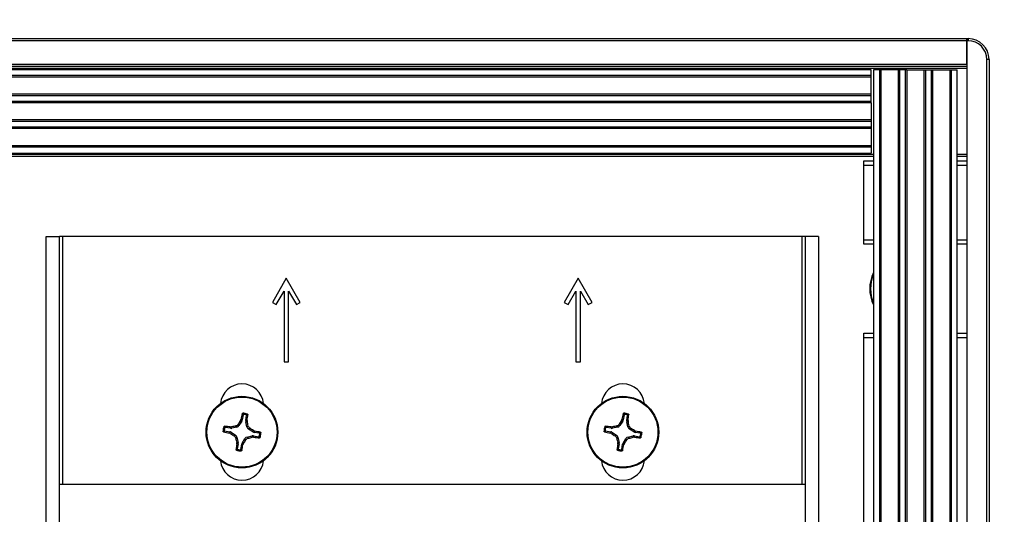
# Model space of a CAD drawing. Header units: inches. Extents: x 0.3 to 33.8, y 0.2 to 21.7.
# Tile 77 of 90: x 29.45 to 29.892, y 9.995 to 10.218. Entities that reach past the tile are written whole.
import ezdxf

# ---------------------------------------------------------------- set-up
doc = ezdxf.new("R2010")
doc.units = ezdxf.units.IN
doc.header["$MEASUREMENT"] = 0
doc.layers.add('BORDERS', color=7, linetype='Continuous')
doc.styles.add('SLDTEXTSTYLE0', font='TXT', dxfattribs={"width": 0.75})
doc.dimstyles.new('SLDDIMSTYLE3', dxfattribs={"dimtxt": 0.1377952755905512, "dimasz": 0.14, "dimexe": 0, "dimexo": 0.0625, "dimgap": 0.0344488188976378, "dimtad": 1, "dimdec": 3, "dimlfac": 10, "dimrnd": 1e-09, "dimzin": 12, "dimdsep": 46, "dimtxsty": 'SLDTEXTSTYLE0', "dimblk1": 'CLOSED', "dimblk2": 'CLOSED', "dimsah": 1, "dimcen": 0.09, "dimadec": 0, "dimazin": 3, "dimtfac": 1, "dimtdec": 3, "dimtmove": 0, "dimatfit": 0, "dimldrblk": 'CLOSED', "dimfxl": 0, "dimfrac": 2, "dimtolj": 1, "dimtzin": 12, "dimarcsym": 0})

# ---------------------------------------------------------------- blocks, each defined once
blk = doc.blocks.new('_Closed')
at = {"color": 0, "linetype": 'ByBlock', "lineweight": -2}
for p, q in [((-1, 0.166667), (0, 0)), ((-1, 0.166667), (-1, -0.166667)), ((0, 0), (-1, -0.166667)), ((0, 0), (-1, 0))]:
    blk.add_line(p, q, dxfattribs=at)
blk = doc.blocks.new('_D_7')
at = {"layer": 'BORDERS'}
for p, q in [((29.3266660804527, 11.00014288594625), (29.28468158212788, 11.00014288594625)), ((29.28468158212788, 11.00014288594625), (29.28468158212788, 10.78139288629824)), ((29.78483539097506, 11.00014288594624), (29.82681988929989, 11.00014288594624)), ((29.82681988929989, 11.00014288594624), (29.82681988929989, 10.78139288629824)), ((29.28468158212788, 10.78139288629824), (29.3266660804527, 10.78139288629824)), ((29.82681988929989, 10.78139288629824), (29.78483539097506, 10.78139288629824)), ((29.07256797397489, 9.93610306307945), (29.07256797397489, 10.61459636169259)), ((29.88506797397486, 10.23922806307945), (29.88506797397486, 10.61459636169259)), ((29.07256797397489, 10.57522628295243), (28.82256797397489, 10.57522628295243)), ((29.88506797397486, 10.57522628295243), (29.07256797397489, 10.57522628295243)), ((29.88506797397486, 10.57522628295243), (30.13506797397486, 10.57522628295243))]:
    blk.add_line(p, q, dxfattribs=at)
at = {"layer": 'BORDERS', "xscale": 0.14, "yscale": 0.14}
blk.add_blockref('_Closed', (29.07256797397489, 10.57522628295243, -0.1940375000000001), dxfattribs=at)
at = {"layer": 'BORDERS', "xscale": 0.14, "yscale": 0.14, "rotation": 180.0000000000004}
blk.add_blockref('_Closed', (29.88506797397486, 10.57522628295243, -0.1940375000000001), dxfattribs=at)
at = {"layer": 'BORDERS', "char_height": 0.1377952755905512, "attachment_point": 1, "style": 'SLDTEXTSTYLE0'}
for s, insert in [('206.4', (29.3266660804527, 10.95902032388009)), ('8.125', (29.32666606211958, 10.7528537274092))]:
    blk.add_mtext(s, dxfattribs=dict(at, insert=insert))

msp = doc.modelspace()

# ---------------------------------------------------------------- linework, layer by layer
at = {"color": 7, "linetype": 'Continuous', "lineweight": 25}
for p, q in [((25.42955616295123, 10.20923298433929), (29.8750679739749, 10.20923298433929)), ((29.8750679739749, 10.2082329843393), (25.42955616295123, 10.2082329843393)), ((29.8750679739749, 10.20923298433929), (29.8750679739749, 10.2082329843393)), ((29.87506797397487, 10.20923298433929), (29.87569297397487, 10.20923298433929)), ((29.87506797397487, 10.20823298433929), (29.87506797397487, 10.20923298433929)), ((29.8750679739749, 10.19773298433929), (29.8750679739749, 10.2082329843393)), ((29.87569297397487, 10.20823298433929), (29.87506797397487, 10.20823298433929)), ((29.87506797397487, 10.20823298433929), (29.87506797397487, 9.685232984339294)), ((29.87569297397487, 10.20923298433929), (29.87569297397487, 10.20823298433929)), ((29.88406797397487, 9.693607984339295), (29.88406797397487, 10.19985798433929)), ((29.88506797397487, 10.19985798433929), (29.88406797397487, 10.19985798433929)), ((29.88506797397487, 10.19985798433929), (29.88506797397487, 9.693607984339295)), ((25.42955616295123, 10.19773298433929), (29.8750679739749, 10.19773298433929)), ((29.8750679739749, 10.19673298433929), (25.42955616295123, 10.19673298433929)), ((29.8750679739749, 10.19573298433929), (25.42955616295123, 10.19573298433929)), ((29.83206797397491, 10.1952329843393), (25.42955616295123, 10.1952329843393)), ((29.83206797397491, 10.19261439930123), (29.83206797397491, 10.1952329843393)), ((29.83319297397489, 10.19523298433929), (29.83319297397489, 9.698232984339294)), ((29.83581155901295, 10.19523298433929), (29.83319297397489, 10.19523298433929)), ((29.83581155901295, 10.19523298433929), (29.83581155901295, 9.698232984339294)), ((29.83649023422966, 10.19523298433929), (29.83581155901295, 10.19523298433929)), ((29.83649023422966, 10.19523298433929), (29.83649023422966, 9.698232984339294)), ((29.84419571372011, 10.19523298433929), (29.83649023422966, 10.19523298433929)), ((29.84419571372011, 10.19523298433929), (29.84419571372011, 9.698232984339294)), ((29.84487438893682, 10.19523298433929), (29.84419571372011, 10.19523298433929)), ((29.84487438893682, 10.19523298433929), (29.84487438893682, 9.698232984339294)), ((29.84741155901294, 10.19523298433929), (29.84487438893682, 10.19523298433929)), ((29.84741155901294, 10.19523298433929), (29.84741155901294, 9.698232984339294)), ((29.84809023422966, 10.19523298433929), (29.84741155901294, 10.19523298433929)), ((29.84809023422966, 10.19523298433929), (29.84809023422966, 9.698232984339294)), ((29.84809023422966, 10.19523298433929), (29.85579571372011, 10.19523298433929)), ((29.85579571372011, 10.19523298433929), (29.85579571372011, 9.698232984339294)), ((29.85579571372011, 10.19523298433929), (29.85647438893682, 10.19523298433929)), ((29.85647438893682, 10.19523298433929), (29.85647438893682, 9.698232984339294)), ((29.85647438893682, 10.19523298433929), (29.85901155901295, 10.19523298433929)), ((29.85901155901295, 10.19523298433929), (29.85901155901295, 9.698232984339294)), ((29.85901155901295, 10.19523298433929), (29.85969023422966, 10.19523298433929)), ((29.85969023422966, 10.19523298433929), (29.85969023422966, 9.698232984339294)), ((29.85969023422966, 10.19523298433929), (29.86739571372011, 10.19523298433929)), ((29.86739571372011, 10.19523298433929), (29.86739571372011, 9.698232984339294)), ((29.86739571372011, 10.19523298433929), (29.86807438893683, 10.19523298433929)), ((29.86807438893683, 10.19523298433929), (29.86807438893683, 9.698232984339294)), ((29.86807438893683, 10.19523298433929), (29.87069297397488, 10.19523298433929)), ((29.87069297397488, 9.698232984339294), (29.87069297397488, 10.19523298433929)), ((29.83206797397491, 10.19261439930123), (25.42955616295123, 10.19261439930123)), ((29.83206797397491, 10.19193572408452), (25.42955616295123, 10.19193572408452)), ((29.83206797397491, 10.19193572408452), (29.83206797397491, 10.19261439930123)), ((29.83206797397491, 10.18423024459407), (29.83206797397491, 10.19193572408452)), ((29.83206797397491, 10.18423024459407), (25.42955616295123, 10.18423024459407)), ((29.83206797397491, 10.18355156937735), (25.42955616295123, 10.18355156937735)), ((29.83206797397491, 10.18101439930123), (25.42955616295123, 10.18101439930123)), ((29.83206797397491, 10.18355156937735), (29.83206797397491, 10.18423024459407)), ((29.83206797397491, 10.18101439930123), (29.83206797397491, 10.18355156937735)), ((29.83206797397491, 10.18033572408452), (29.83206797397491, 10.18101439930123)), ((29.83206797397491, 10.18033572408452), (25.42955616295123, 10.18033572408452)), ((29.83206797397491, 10.18033572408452), (29.83206797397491, 10.17263024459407)), ((29.83206797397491, 10.17263024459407), (25.42955616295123, 10.17263024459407)), ((29.83206797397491, 10.17195156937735), (25.42955616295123, 10.17195156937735)), ((29.83206797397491, 10.17263024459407), (29.83206797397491, 10.17195156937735)), ((29.83206797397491, 10.17195156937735), (29.83206797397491, 10.16941439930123)), ((29.83206797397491, 10.16941439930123), (25.42955616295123, 10.16941439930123)), ((29.83206797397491, 10.16873572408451), (25.42955616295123, 10.16873572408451)), ((29.83206797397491, 10.16941439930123), (29.83206797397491, 10.16873572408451)), ((29.83206797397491, 10.16873572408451), (29.83206797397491, 10.16103024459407)), ((29.83206797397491, 10.16103024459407), (25.42955616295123, 10.16103024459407)), ((29.83206797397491, 10.16035156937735), (25.42955616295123, 10.16035156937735)), ((29.83206797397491, 10.16103024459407), (29.83206797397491, 10.16035156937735)), ((29.83206797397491, 10.16035156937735), (29.83206797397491, 10.1577329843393)), ((25.42955616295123, 10.1577329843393), (29.83206797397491, 10.1577329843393)), ((25.42955616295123, 10.1572329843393), (29.83319297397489, 10.1572329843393)), ((29.83319297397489, 10.15623298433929), (25.42955616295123, 10.15623298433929)), ((29.82881797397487, 10.15423298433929), (29.83319297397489, 10.15423298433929)), ((29.82881797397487, 10.15223298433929), (29.82881797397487, 10.15423298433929)), ((29.87069297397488, 10.1572329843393), (29.8750679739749, 10.1572329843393)), ((29.8750679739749, 10.15623298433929), (29.87069297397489, 10.15623298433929)), ((29.87069297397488, 10.15423298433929), (29.87506797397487, 10.15423298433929)), ((29.82881797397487, 10.11873298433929), (29.82881797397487, 10.15223298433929)), ((29.83319297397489, 10.15223298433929), (29.82881797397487, 10.15223298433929)), ((29.87506797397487, 10.15223298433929), (29.87069297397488, 10.15223298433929)), ((29.46151797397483, 9.773232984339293), (29.46151797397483, 10.1202329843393)), ((29.46151797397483, 10.1202329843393), (29.46751797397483, 10.12023298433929)), ((29.46751797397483, 9.773232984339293), (29.46751797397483, 10.12023298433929)), ((29.46901797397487, 10.1202329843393), (29.46751797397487, 10.12023298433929)), ((29.80101797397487, 10.12023298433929), (29.46901797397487, 10.1202329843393)), ((29.46901797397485, 10.00870798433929), (29.46901797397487, 10.1202329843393)), ((29.80251797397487, 10.1202329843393), (29.80101797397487, 10.12023298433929)), ((29.80101797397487, 10.12023298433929), (29.80101797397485, 10.00870798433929)), ((29.80851797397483, 10.1202329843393), (29.80251797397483, 10.1202329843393)), ((29.80251797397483, 10.1202329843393), (29.80251797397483, 9.773232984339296)), ((29.80851797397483, 10.1202329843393), (29.80851797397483, 9.773232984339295)), ((29.82881797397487, 10.11673298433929), (29.82881797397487, 10.11873298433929)), ((29.82881797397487, 10.11873298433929), (29.83319297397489, 10.11873298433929)), ((29.87069297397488, 10.11873298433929), (29.87506797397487, 10.11873298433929)), ((29.83319297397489, 10.11673298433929), (29.82881797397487, 10.11673298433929)), ((29.87506797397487, 10.11673298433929), (29.87069297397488, 10.11673298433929)), ((29.56941797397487, 10.1014329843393), (29.56316797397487, 10.09060766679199)), ((29.57566797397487, 10.09060766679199), (29.56941797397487, 10.1014329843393)), ((29.70051797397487, 10.1014329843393), (29.69426797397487, 10.09060766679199)), ((29.70676797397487, 10.09060766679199), (29.70051797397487, 10.1014329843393)), ((29.56490002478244, 10.08960766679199), (29.56841797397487, 10.09570093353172)), ((29.56841797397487, 10.09570093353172), (29.56841797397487, 10.06393298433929)), ((29.57041797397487, 10.06393298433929), (29.57041797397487, 10.09570093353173)), ((29.57041797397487, 10.09570093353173), (29.5739359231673, 10.08960766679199)), ((29.69600002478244, 10.08960766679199), (29.69951797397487, 10.09570093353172)), ((29.69951797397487, 10.09570093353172), (29.69951797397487, 10.06393298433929)), ((29.70151797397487, 10.06393298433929), (29.70151797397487, 10.09570093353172)), ((29.70151797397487, 10.09570093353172), (29.7050359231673, 10.08960766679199)), ((29.56316797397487, 10.09060766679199), (29.56490002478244, 10.08960766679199)), ((29.5739359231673, 10.08960766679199), (29.57566797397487, 10.09060766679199)), ((29.69426797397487, 10.09060766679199), (29.69600002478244, 10.08960766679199)), ((29.7050359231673, 10.08960766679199), (29.70676797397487, 10.09060766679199)), ((29.82881797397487, 10.07673298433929), (29.83319297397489, 10.07673298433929)), ((29.82881797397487, 10.07473298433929), (29.82881797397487, 10.07673298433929)), ((29.82881797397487, 9.818732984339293), (29.82881797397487, 10.07473298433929)), ((29.83319297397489, 10.07473298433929), (29.82881797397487, 10.07473298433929)), ((29.87069297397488, 10.07673298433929), (29.87506797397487, 10.07673298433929)), ((29.87506797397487, 10.07473298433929), (29.87069297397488, 10.07473298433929)), ((29.56841797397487, 10.06393298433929), (29.57041797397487, 10.06393298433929)), ((29.69951797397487, 10.06393298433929), (29.70151797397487, 10.06393298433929)), ((29.55003264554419, 10.04006706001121), (29.54964332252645, 10.03777853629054)), ((29.5512168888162, 10.03751084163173), (29.551606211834, 10.03979936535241)), ((29.72113264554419, 10.04006706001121), (29.72074332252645, 10.03777853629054)), ((29.7223168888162, 10.03751084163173), (29.722706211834, 10.03979936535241)), ((29.5442733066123, 10.0345854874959), (29.544879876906, 10.03461858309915)), ((29.54429011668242, 10.03398189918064), (29.5442733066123, 10.0345854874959)), ((29.544879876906, 10.03461858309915), (29.54489713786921, 10.033998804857)), ((29.54719868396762, 10.03452361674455), (29.54679821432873, 10.03508827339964)), ((29.54776983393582, 10.03577737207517), (29.54817030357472, 10.03521271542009)), ((29.54942664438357, 10.03721125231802), (29.54817030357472, 10.03521271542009)), ((29.54884743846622, 10.03743248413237), (29.54907924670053, 10.03799398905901)), ((29.54942664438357, 10.03721125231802), (29.54884743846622, 10.03743248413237)), ((29.54907924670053, 10.03799398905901), (29.54964332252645, 10.03777853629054)), ((29.5512168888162, 10.03751084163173), (29.55182047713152, 10.03752765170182)), ((29.55185357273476, 10.03692108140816), (29.55123379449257, 10.03690382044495)), ((29.55175860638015, 10.03460227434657), (29.55123379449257, 10.03690382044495)), ((29.55175860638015, 10.03460227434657), (29.55232326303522, 10.03500274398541)), ((29.55182047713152, 10.03752765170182), (29.55185357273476, 10.03692108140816)), ((29.7153733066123, 10.0345854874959), (29.715979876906, 10.03461858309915)), ((29.71539011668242, 10.03398189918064), (29.7153733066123, 10.0345854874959)), ((29.715979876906, 10.03461858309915), (29.71599713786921, 10.033998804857)), ((29.71829868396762, 10.03452361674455), (29.71789821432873, 10.03508827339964)), ((29.71886983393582, 10.03577737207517), (29.71927030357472, 10.03521271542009)), ((29.72052664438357, 10.03721125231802), (29.71927030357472, 10.03521271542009)), ((29.71994743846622, 10.03743248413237), (29.72017924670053, 10.03799398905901)), ((29.72052664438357, 10.03721125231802), (29.71994743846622, 10.03743248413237)), ((29.72017924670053, 10.03799398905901), (29.72074332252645, 10.03777853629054)), ((29.7223168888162, 10.03751084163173), (29.72292047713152, 10.03752765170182)), ((29.72295357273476, 10.03692108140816), (29.72233379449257, 10.03690382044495)), ((29.72285860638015, 10.03460227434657), (29.72233379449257, 10.03690382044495)), ((29.72285860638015, 10.03460227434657), (29.72342326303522, 10.03500274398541)), ((29.72292047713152, 10.03752765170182), (29.72295357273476, 10.03692108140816)), ((29.54173389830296, 10.03279765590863), (29.54402242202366, 10.03240833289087)), ((29.54429011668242, 10.03398189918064), (29.54200159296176, 10.03437122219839)), ((29.54380696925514, 10.03184425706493), (29.54402242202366, 10.03240833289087)), ((29.54436847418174, 10.03161244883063), (29.54380696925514, 10.03184425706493)), ((29.54458970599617, 10.03219165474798), (29.54436847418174, 10.03161244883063)), ((29.54458970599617, 10.03219165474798), (29.54658824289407, 10.03093531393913)), ((29.54719868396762, 10.03452361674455), (29.54489713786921, 10.033998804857)), ((29.54602358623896, 10.03053484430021), (29.54658824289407, 10.03093531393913)), ((29.55183726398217, 10.03004235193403), (29.55413881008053, 10.0305671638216)), ((29.55301236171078, 10.0340311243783), (29.55244770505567, 10.03363065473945)), ((29.55444624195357, 10.03237431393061), (29.55244770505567, 10.03363065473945)), ((29.55415607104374, 10.02994738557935), (29.55413881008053, 10.0305671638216)), ((29.55444624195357, 10.03237431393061), (29.554667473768, 10.03295351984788)), ((29.554667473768, 10.03295351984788), (29.55522897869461, 10.03272171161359)), ((29.55474583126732, 10.03058406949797), (29.55476264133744, 10.02998048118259)), ((29.55474583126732, 10.03058406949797), (29.557034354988, 10.03019474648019)), ((29.55522897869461, 10.03272171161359), (29.55501352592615, 10.0321576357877)), ((29.55730204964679, 10.03176831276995), (29.55501352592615, 10.0321576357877)), ((29.71283389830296, 10.03279765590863), (29.71512242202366, 10.03240833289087)), ((29.71539011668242, 10.03398189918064), (29.71310159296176, 10.03437122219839)), ((29.71490696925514, 10.03184425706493), (29.71512242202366, 10.03240833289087)), ((29.71546847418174, 10.03161244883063), (29.71490696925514, 10.03184425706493)), ((29.71568970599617, 10.03219165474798), (29.71546847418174, 10.03161244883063)), ((29.71568970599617, 10.03219165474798), (29.71768824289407, 10.03093531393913)), ((29.71829868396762, 10.03452361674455), (29.71599713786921, 10.033998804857)), ((29.71712358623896, 10.03053484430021), (29.71768824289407, 10.03093531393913)), ((29.72293726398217, 10.03004235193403), (29.72523881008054, 10.0305671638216)), ((29.72411236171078, 10.0340311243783), (29.72354770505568, 10.03363065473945)), ((29.72554624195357, 10.03237431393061), (29.72354770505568, 10.03363065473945)), ((29.72525607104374, 10.02994738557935), (29.72523881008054, 10.0305671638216)), ((29.72554624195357, 10.03237431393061), (29.725767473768, 10.03295351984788)), ((29.725767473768, 10.03295351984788), (29.72632897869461, 10.03272171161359)), ((29.72584583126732, 10.03058406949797), (29.72586264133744, 10.02998048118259)), ((29.72584583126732, 10.03058406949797), (29.728134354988, 10.03019474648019)), ((29.72632897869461, 10.03272171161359), (29.72611352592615, 10.0321576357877)), ((29.72840204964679, 10.03176831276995), (29.72611352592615, 10.0321576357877)), ((29.54727734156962, 10.02996369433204), (29.54671268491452, 10.02956322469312)), ((29.54718237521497, 10.02764488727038), (29.54780215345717, 10.02766214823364)), ((29.54721547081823, 10.02703831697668), (29.54718237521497, 10.02764488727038)), ((29.54781905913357, 10.02705512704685), (29.54721547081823, 10.02703831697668)), ((29.54727734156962, 10.02996369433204), (29.54780215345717, 10.02766214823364)), ((29.54781905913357, 10.02705512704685), (29.54742973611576, 10.02476660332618)), ((29.54900330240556, 10.02449890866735), (29.54939262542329, 10.02678743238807)), ((29.54995670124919, 10.0265719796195), (29.54939262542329, 10.02678743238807)), ((29.54960930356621, 10.02735471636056), (29.55086564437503, 10.0293532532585)), ((29.54960930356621, 10.02735471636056), (29.55018850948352, 10.02713348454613)), ((29.55018850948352, 10.02713348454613), (29.54995670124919, 10.0265719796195)), ((29.55126611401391, 10.02878859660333), (29.55086564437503, 10.0293532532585)), ((29.55183726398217, 10.03004235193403), (29.55223773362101, 10.02947769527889)), ((29.55476264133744, 10.02998048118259), (29.55415607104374, 10.02994738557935)), ((29.71837734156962, 10.02996369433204), (29.71781268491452, 10.02956322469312)), ((29.71828237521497, 10.02764488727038), (29.71890215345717, 10.02766214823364)), ((29.71831547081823, 10.02703831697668), (29.71828237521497, 10.02764488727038)), ((29.71891905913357, 10.02705512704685), (29.71831547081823, 10.02703831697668)), ((29.71837734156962, 10.02996369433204), (29.71890215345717, 10.02766214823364)), ((29.71891905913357, 10.02705512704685), (29.71852973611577, 10.02476660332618)), ((29.72010330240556, 10.02449890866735), (29.72049262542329, 10.02678743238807)), ((29.7210567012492, 10.0265719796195), (29.72049262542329, 10.02678743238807)), ((29.72070930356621, 10.02735471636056), (29.72196564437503, 10.0293532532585)), ((29.72070930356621, 10.02735471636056), (29.72128850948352, 10.02713348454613)), ((29.72128850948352, 10.02713348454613), (29.7210567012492, 10.0265719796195)), ((29.72236611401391, 10.02878859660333), (29.72196564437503, 10.0293532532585)), ((29.72293726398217, 10.03004235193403), (29.723337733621, 10.02947769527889)), ((29.72586264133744, 10.02998048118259), (29.72525607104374, 10.02994738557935)), ((29.80251797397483, 10.00870798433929), (29.46751797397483, 10.00870798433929))]:
    msp.add_line(p, q, dxfattribs=at)
for centre, radius in [((29.54951797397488, 10.0322829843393), 0.0160999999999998), ((29.54951797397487, 10.0322829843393), 0.0157528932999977), ((29.72061797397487, 10.0322829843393), 0.0160999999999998), ((29.72061797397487, 10.0322829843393), 0.0157528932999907)]:
    msp.add_circle(centre, radius, dxfattribs=at)
for centre, radius, start, end in [((29.87569297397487, 10.19985798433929), 0.009375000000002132, 0, 90), ((29.87569297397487, 10.19985798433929), 0.00837500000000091, 0, 90), ((29.84756797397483, 10.0967329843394), 0.01610000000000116, 153.2344994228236, 206.7655005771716), ((29.84756797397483, 10.09673298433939), 0.01575289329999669, 155.8574633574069, 204.142536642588), ((29.54951797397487, 10.04423298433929), 0.009700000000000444, 5.524228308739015, 174.4757716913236), ((29.72061797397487, 10.04423298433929), 0.009700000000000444, 5.524228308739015, 174.4757716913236), ((29.70510399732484, 10.00662432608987), 0.1591470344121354, 167.678082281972, 168.6319195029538), ((29.54951797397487, 10.03228298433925), 0.008495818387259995, 73.06981271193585, 87.62076320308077), ((29.54951797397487, 10.0322829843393), 0.008014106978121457, 76.18372835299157, 84.50684756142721), ((29.39419965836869, 10.05951528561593), 0.1591470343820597, 352.05865641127, 353.0124936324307), ((29.87620399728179, 10.00662432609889), 0.1591470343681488, 167.6780822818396, 168.631919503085), ((29.72061797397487, 10.03228298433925), 0.008495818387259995, 73.06981271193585, 87.62076320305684), ((29.72061797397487, 10.0322829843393), 0.008014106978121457, 76.18372835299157, 84.50684756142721), ((29.56529965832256, 10.05951528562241), 0.1591470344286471, 352.0586564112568, 353.0124936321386), ((29.54951797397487, 10.03228298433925), 0.00849581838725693, 163.0698127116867, 177.6207632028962), ((29.52228567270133, 9.87696466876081), 0.159147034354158, 82.05865641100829, 83.01249363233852), ((29.58988036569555, 9.854977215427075), 0.1851919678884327, 103.452260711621, 104.0633009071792), ((29.70350306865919, 9.93556148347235), 0.1851919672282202, 146.6272750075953, 147.2383152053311), ((29.37221220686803, 9.99192059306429), 0.1851919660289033, 13.45226070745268, 14.06330090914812), ((29.72061797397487, 10.03228298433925), 0.008495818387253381, 163.0698127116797, 177.6207632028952), ((29.69338567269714, 9.876964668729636), 0.1591470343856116, 82.05865641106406, 83.01249363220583), ((29.76098036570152, 9.854977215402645), 0.1851919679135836, 103.4522607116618, 104.063300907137), ((29.8746030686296, 9.935561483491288), 0.1851919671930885, 146.6272750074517, 147.238315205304), ((29.54331220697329, 9.991920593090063), 0.1851919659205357, 13.45226070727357, 14.06330090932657), ((29.57517663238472, 10.18786900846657), 0.1591470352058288, 257.6780822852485, 258.6319195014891), ((29.54951797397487, 10.0322829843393), 0.008014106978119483, 166.1837283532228, 174.5068475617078), ((29.64623947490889, 10.18626807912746), 0.185191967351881, 236.6272750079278, 237.2383152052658), ((29.45279647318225, 9.878297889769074), 0.1851919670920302, 56.62727500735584, 57.23831520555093), ((29.52385931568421, 9.876696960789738), 0.159147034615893, 77.67808228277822, 78.63191950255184), ((29.54951797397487, 10.0322829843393), 0.008014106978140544, 346.1837283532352, 354.5068475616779), ((29.54951797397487, 10.03228298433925), 0.008495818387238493, 343.0698127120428, 357.6207632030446), ((29.74627663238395, 10.18786900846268), 0.1591470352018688, 257.6780822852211, 258.6319195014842), ((29.72061797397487, 10.0322829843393), 0.008014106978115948, 166.1837283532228, 174.5068475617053), ((29.81733947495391, 10.18626807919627), 0.1851919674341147, 236.6272750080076, 237.2383152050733), ((29.62389647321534, 9.878297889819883), 0.1851919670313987, 56.62727500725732, 57.23831520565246), ((29.69495931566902, 9.876696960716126), 0.1591470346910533, 77.67808228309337, 78.63191950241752), ((29.72061797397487, 10.0322829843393), 0.008014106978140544, 346.1837283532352, 354.5068475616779), ((29.72061797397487, 10.03228298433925), 0.008495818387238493, 343.0698127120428, 357.6207632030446), ((29.7268237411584, 10.0726453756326), 0.1851919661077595, 193.4522607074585, 194.06330090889), ((29.70483628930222, 10.00505068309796), 0.1591470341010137, 172.0586564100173, 173.0124936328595), ((29.39393195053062, 10.05794164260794), 0.1591470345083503, 347.6780822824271, 348.6319195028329), ((29.39553287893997, 10.1290044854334), 0.1851919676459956, 326.6272750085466, 327.2383152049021), ((29.50915558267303, 10.20958875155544), 0.1851919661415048, 283.4522607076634, 284.0633009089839), ((29.5767502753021, 10.18760130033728), 0.1591470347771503, 262.0586564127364, 263.01249363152), ((29.8979237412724, 10.07264537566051), 0.1851919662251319, 193.4522607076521, 194.0633009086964), ((29.87593628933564, 10.00505068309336), 0.1591470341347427, 172.0586564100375, 173.0124936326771), ((29.56503195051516, 10.0579416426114), 0.1591470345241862, 347.6780822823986, 348.6319195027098), ((29.56663287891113, 10.12900448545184), 0.1851919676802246, 326.6272750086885, 327.2383152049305), ((29.68025558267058, 10.20958875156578), 0.1851919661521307, 283.4522607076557, 284.0633009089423), ((29.74785027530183, 10.18760130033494), 0.1591470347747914, 262.0586564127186, 263.0124936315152), ((29.54951797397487, 10.03228298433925), 0.008495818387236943, 253.0698127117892, 267.6207632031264), ((29.54951797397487, 10.0322829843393), 0.008014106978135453, 256.1837283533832, 264.5068475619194), ((29.72061797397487, 10.03228298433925), 0.008495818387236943, 253.0698127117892, 267.6207632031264), ((29.72061797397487, 10.0322829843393), 0.008014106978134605, 256.1837283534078, 264.5068475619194), ((29.54951797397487, 10.02033298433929), 0.009700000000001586, 185.524228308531, 354.47577169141), ((29.72061797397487, 10.02033298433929), 0.00969999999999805, 185.524228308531, 354.475771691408)]:
    msp.add_arc(centre, radius, start, end, dxfattribs=at)
for centre, major_axis, ratio, start_param, end_param in [((29.5468419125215, 10.03605619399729), (-0.0009111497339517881, 0.001284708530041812), 0.9935910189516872, 2.75116161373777, 3.532023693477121), ((29.54809264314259, 10.03804580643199), (-0.001470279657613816, 0.0005615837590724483), 0.9943069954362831, 2.946332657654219, 3.336852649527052), ((29.55276871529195, 10.03725031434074), (0.001573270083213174, 4.381592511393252e-05), 0.9943069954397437, 2.946332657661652, 3.336852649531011), ((29.55329118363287, 10.03495904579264), (0.001284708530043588, 0.0009111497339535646), 0.9935910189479, 2.751161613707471, 3.532023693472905), ((29.7179419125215, 10.03605619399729), (-0.0009111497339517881, 0.001284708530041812), 0.9935910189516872, 2.75116161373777, 3.532023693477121), ((29.71919264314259, 10.03804580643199), (-0.001470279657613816, 0.0005615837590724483), 0.9943069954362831, 2.946332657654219, 3.336852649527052), ((29.72386871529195, 10.03725031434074), (0.001573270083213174, 4.381592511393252e-05), 0.9943069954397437, 2.946332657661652, 3.33685264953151), ((29.72439118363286, 10.03495904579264), (0.001284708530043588, 0.0009111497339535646), 0.9935910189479, 2.751161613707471, 3.532023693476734), ((29.54375515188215, 10.030857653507), (-0.0005615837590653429, -0.00147027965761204), 0.99430699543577, 2.946332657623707, 3.336852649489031), ((29.54455064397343, 10.03553372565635), (-4.381592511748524e-05, 0.001573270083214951), 0.994306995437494, 2.946332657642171, 3.336852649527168), ((29.54574476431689, 10.02960692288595), (-0.001284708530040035, -0.0009111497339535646), 0.9935910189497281, 2.751161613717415, 3.532023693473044), ((29.55448530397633, 10.02903224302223), (4.381592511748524e-05, -0.001573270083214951), 0.9943069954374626, 2.946332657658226, 3.336852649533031), ((29.55528079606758, 10.0337083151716), (0.0005615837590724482, 0.001470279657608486), 0.9943069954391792, 2.946332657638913, 3.336852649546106), ((29.71485515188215, 10.030857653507), (-0.0005615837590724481, -0.001470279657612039), 0.9943069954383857, 2.946332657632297, 3.336852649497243), ((29.71565064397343, 10.03553372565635), (-4.381592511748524e-05, 0.001573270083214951), 0.994306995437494, 2.94633265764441, 3.336852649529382), ((29.7168447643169, 10.02960692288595), (-0.001284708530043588, -0.0009111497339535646), 0.993591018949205, 2.751161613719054, 3.532023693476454), ((29.72558530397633, 10.02903224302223), (4.381592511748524e-05, -0.001573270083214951), 0.9943069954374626, 2.946332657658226, 3.336852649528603), ((29.72638079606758, 10.0337083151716), (0.0005615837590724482, 0.001470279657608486), 0.9943069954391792, 2.946332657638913, 3.336852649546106), ((29.5462672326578, 10.02731565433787), (-0.001573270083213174, -4.381592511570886e-05), 0.9943069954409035, 2.946332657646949, 3.336852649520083), ((29.55094330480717, 10.02652016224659), (0.00147027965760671, -0.0005615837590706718), 0.9943069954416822, 2.946332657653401, 3.336852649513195), ((29.55219403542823, 10.02850977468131), (0.0009111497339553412, -0.001284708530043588), 0.9935910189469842, 2.751161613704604, 3.532023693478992), ((29.7173672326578, 10.02731565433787), (-0.001573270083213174, -4.381592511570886e-05), 0.9943069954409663, 2.946332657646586, 3.336852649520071), ((29.72204330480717, 10.02652016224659), (0.001470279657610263, -0.0005615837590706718), 0.9943069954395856, 2.946332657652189, 3.336852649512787), ((29.72329403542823, 10.02850977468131), (0.0009111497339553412, -0.001284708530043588), 0.9935910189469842, 2.751161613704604, 3.532023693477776)]:
    msp.add_ellipse(centre, major_axis=major_axis, ratio=ratio, start_param=start_param, end_param=end_param, dxfattribs=at)
for points, knots in [([(29.54962307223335, 10.04058695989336), (29.54963162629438, 10.04061269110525), (29.54964873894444, 10.0406641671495), (29.54970776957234, 10.04072490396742), (29.54978403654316, 10.04076624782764), (29.54984184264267, 10.04076973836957), (29.54987066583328, 10.04077147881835)], [0, 0, 0, 0, 0.2526917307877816, 0.5055172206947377, 0.7534417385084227, 1, 1, 1, 1]), ([(29.55003264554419, 10.04006706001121), (29.54996538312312, 10.0401542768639), (29.54982940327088, 10.04033059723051), (29.5496923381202, 10.0405008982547), (29.54962307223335, 10.04058695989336)], [0, 0, 0, 0, 0.49464990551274, 1, 1, 1, 1]), ([(29.54987066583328, 10.04077147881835), (29.54993934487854, 10.04068847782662), (29.55007785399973, 10.04052108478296), (29.55021566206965, 10.04034770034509), (29.55028513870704, 10.04026028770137)], [0, 0, 0, 0, 0.495844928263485, 1, 1, 1, 1]), ([(29.55028513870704, 10.04026028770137), (29.55025870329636, 10.04026024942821), (29.55020582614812, 10.04026017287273), (29.55013226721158, 10.04022679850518), (29.55007413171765, 10.04017286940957), (29.55004311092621, 10.04011532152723), (29.55003511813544, 10.04007846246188), (29.55003264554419, 10.04006706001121)], [0, 0, 0, 0, 0.2255496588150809, 0.4511532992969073, 0.6755815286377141, 0.8996402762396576, 1, 1, 1, 1]), ([(29.55143181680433, 10.04006521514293), (29.55152628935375, 10.04012473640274), (29.55171367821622, 10.04024279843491), (29.55189974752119, 10.04035497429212), (29.55199200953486, 10.04041059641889)], [0, 0, 0, 0, 0.5041524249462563, 1, 1, 1, 1]), ([(29.551606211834, 10.03979936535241), (29.55160809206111, 10.03982573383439), (29.55161185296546, 10.03987847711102), (29.55158390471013, 10.03995426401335), (29.5515343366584, 10.04001615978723), (29.55147919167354, 10.04005127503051), (29.55144300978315, 10.04006192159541), (29.55143181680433, 10.04006521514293)], [0, 0, 0, 0, 0.2255496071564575, 0.4511532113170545, 0.6755811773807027, 0.8996400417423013, 1, 1, 1, 1]), ([(29.55216466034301, 10.04015458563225), (29.5520708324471, 10.04009626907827), (29.55188516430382, 10.03998087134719), (29.55169852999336, 10.03985943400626), (29.551606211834, 10.03979936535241)], [0, 0, 0, 0, 0.5053526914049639, 1, 1, 1, 1]), ([(29.55199200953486, 10.04041059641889), (29.55201628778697, 10.04040066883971), (29.55206480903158, 10.04038082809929), (29.55212113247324, 10.0403249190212), (29.55215823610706, 10.04025597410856), (29.55216834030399, 10.04019614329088), (29.55216535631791, 10.04016244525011), (29.55216466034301, 10.04015458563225)], [0, 0, 0, 0, 0.224370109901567, 0.4484143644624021, 0.6809026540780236, 0.9255748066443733, 1, 1, 1, 1]), ([(29.72072307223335, 10.04058695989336), (29.72073162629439, 10.04061269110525), (29.72074873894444, 10.0406641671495), (29.72080776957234, 10.04072490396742), (29.72088403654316, 10.04076624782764), (29.72094184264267, 10.04076973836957), (29.72097066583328, 10.04077147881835)], [0, 0, 0, 0, 0.2526917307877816, 0.5055172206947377, 0.7534417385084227, 1, 1, 1, 1]), ([(29.72113264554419, 10.04006706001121), (29.72106538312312, 10.0401542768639), (29.72092940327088, 10.04033059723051), (29.72079233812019, 10.0405008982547), (29.72072307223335, 10.04058695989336)], [0, 0, 0, 0, 0.49464990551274, 1, 1, 1, 1]), ([(29.72097066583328, 10.04077147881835), (29.72103934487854, 10.04068847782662), (29.72117785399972, 10.04052108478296), (29.72131566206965, 10.04034770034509), (29.72138513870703, 10.04026028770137)], [0, 0, 0, 0, 0.495844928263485, 1, 1, 1, 1]), ([(29.72138513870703, 10.04026028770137), (29.72135870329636, 10.04026024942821), (29.72130582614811, 10.04026017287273), (29.72123226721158, 10.04022679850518), (29.72117413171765, 10.04017286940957), (29.72114311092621, 10.04011532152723), (29.72113511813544, 10.04007846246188), (29.72113264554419, 10.04006706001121)], [0, 0, 0, 0, 0.2255496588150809, 0.4511532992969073, 0.6755815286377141, 0.8996402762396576, 1, 1, 1, 1]), ([(29.72253181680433, 10.04006521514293), (29.72262628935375, 10.04012473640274), (29.72281367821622, 10.04024279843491), (29.7229997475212, 10.04035497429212), (29.72309200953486, 10.04041059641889)], [0, 0, 0, 0, 0.5041524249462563, 1, 1, 1, 1]), ([(29.722706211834, 10.03979936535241), (29.72270809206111, 10.03982573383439), (29.72271185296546, 10.03987847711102), (29.72268390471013, 10.03995426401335), (29.72263433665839, 10.04001615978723), (29.72257919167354, 10.04005127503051), (29.72254300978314, 10.04006192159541), (29.72253181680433, 10.04006521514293)], [0, 0, 0, 0, 0.2255496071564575, 0.4511532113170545, 0.6755811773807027, 0.8996400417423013, 1, 1, 1, 1]), ([(29.72326466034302, 10.04015458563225), (29.7231708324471, 10.04009626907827), (29.72298516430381, 10.03998087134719), (29.72279852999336, 10.03985943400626), (29.722706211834, 10.03979936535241)], [0, 0, 0, 0, 0.5053526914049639, 1, 1, 1, 1]), ([(29.72309200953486, 10.04041059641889), (29.72311628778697, 10.04040066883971), (29.72316480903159, 10.04038082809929), (29.72322113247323, 10.0403249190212), (29.72325823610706, 10.04025597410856), (29.72326834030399, 10.04019614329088), (29.72326535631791, 10.04016244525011), (29.72326466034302, 10.04015458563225)], [0, 0, 0, 0, 0.224370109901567, 0.4484143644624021, 0.6809026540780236, 0.9255748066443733, 1, 1, 1, 1]), ([(29.54139036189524, 10.03475701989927), (29.54140028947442, 10.03478129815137), (29.54142013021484, 10.03482981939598), (29.54147603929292, 10.03488614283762), (29.54154498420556, 10.03492324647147), (29.54160481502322, 10.03493335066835), (29.54163851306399, 10.03493036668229), (29.54164637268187, 10.0349296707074)], [0, 0, 0, 0, 0.2243701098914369, 0.4484143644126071, 0.6809026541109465, 0.9255748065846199, 1, 1, 1, 1]), ([(29.54173574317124, 10.03419682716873), (29.54167622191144, 10.03429129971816), (29.54155815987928, 10.03447868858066), (29.54144598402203, 10.03466475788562), (29.54139036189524, 10.03475701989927)], [0, 0, 0, 0, 0.50415242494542, 0.9999999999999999, 0.9999999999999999, 0.9999999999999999, 0.9999999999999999]), ([(29.54164637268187, 10.0349296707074), (29.54170468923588, 10.03483584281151), (29.54182008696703, 10.03465017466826), (29.54194152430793, 10.03446354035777), (29.54200159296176, 10.03437122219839)], [0, 0, 0, 0, 0.5053526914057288, 1, 1, 1, 1]), ([(29.54679821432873, 10.03508827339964), (29.54696301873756, 10.03514483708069), (29.54729263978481, 10.03525796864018), (29.54760420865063, 10.03553911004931), (29.54773625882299, 10.03572907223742), (29.54776983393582, 10.03577737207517)], [0, 0, 0, 0, 0.4271587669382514, 0.8543492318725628, 1, 1, 1, 1]), ([(29.55232326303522, 10.03500274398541), (29.55237982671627, 10.03483793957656), (29.55249295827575, 10.0345083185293), (29.55277409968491, 10.03419674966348), (29.55296406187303, 10.03406469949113), (29.55301236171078, 10.0340311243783)], [0, 0, 0, 0, 0.4271587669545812, 0.8543492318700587, 1, 1, 1, 1]), ([(29.71249036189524, 10.03475701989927), (29.71250028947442, 10.03478129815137), (29.71252013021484, 10.03482981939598), (29.71257603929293, 10.03488614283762), (29.71264498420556, 10.03492324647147), (29.71270481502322, 10.03493335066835), (29.712738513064, 10.03493036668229), (29.71274637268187, 10.0349296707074)], [0, 0, 0, 0, 0.2243701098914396, 0.4484143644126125, 0.6809026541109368, 0.9255748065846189, 0.9999999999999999, 0.9999999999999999, 0.9999999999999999, 0.9999999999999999]), ([(29.71283574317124, 10.03419682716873), (29.71277622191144, 10.03429129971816), (29.71265815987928, 10.03447868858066), (29.71254598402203, 10.03466475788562), (29.71249036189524, 10.03475701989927)], [0, 0, 0, 0, 0.50415242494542, 0.9999999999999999, 0.9999999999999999, 0.9999999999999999, 0.9999999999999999]), ([(29.71274637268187, 10.0349296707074), (29.71280468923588, 10.03483584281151), (29.71292008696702, 10.03465017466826), (29.71304152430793, 10.03446354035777), (29.71310159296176, 10.03437122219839)], [0, 0, 0, 0, 0.5053526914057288, 1, 1, 1, 1]), ([(29.71789821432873, 10.03508827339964), (29.71806301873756, 10.03514483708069), (29.71839263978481, 10.03525796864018), (29.71870420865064, 10.03553911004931), (29.71883625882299, 10.03572907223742), (29.71886983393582, 10.03577737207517)], [0, 0, 0, 0, 0.4271587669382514, 0.8543492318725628, 1, 1, 1, 1]), ([(29.72342326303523, 10.03500274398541), (29.72347982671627, 10.03483793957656), (29.72359295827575, 10.0345083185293), (29.72387409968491, 10.03419674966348), (29.72406406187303, 10.03406469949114), (29.72411236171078, 10.0340311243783)], [0, 0, 0, 0, 0.4271587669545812, 0.8543492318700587, 1, 1, 1, 1]), ([(29.54102947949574, 10.03263567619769), (29.5411124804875, 10.03270435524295), (29.54127987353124, 10.03284286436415), (29.54145325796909, 10.03298067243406), (29.5415406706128, 10.03305014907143)], [0, 0, 0, 0, 0.4958449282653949, 1, 1, 1, 1]), ([(29.54121399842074, 10.03238808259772), (29.54118826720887, 10.03239663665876), (29.54113679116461, 10.03241374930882), (29.5410760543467, 10.03247277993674), (29.5410347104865, 10.03254904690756), (29.54103121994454, 10.03260685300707), (29.54102947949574, 10.03263567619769)], [0, 0, 0, 0, 0.2526917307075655, 0.5055172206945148, 0.7534417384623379, 0.9999999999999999, 0.9999999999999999, 0.9999999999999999, 0.9999999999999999]), ([(29.54173389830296, 10.03279765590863), (29.54164668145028, 10.03273039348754), (29.54147036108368, 10.03259441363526), (29.54130006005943, 10.03245734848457), (29.54121399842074, 10.03238808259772)], [0, 0, 0, 0, 0.4946499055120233, 1, 1, 1, 1]), ([(29.5415406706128, 10.03305014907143), (29.54154070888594, 10.03302371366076), (29.54154078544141, 10.03297083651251), (29.54157415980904, 10.03289727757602), (29.54162808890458, 10.03283914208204), (29.54168563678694, 10.03280812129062), (29.54172249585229, 10.03280012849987), (29.54173389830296, 10.03279765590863)], [0, 0, 0, 0, 0.2255496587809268, 0.4511532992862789, 0.6755815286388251, 0.8996402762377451, 1, 1, 1, 1]), ([(29.54200159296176, 10.03437122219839), (29.54197522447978, 10.0343731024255), (29.54192248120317, 10.03437686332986), (29.54184669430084, 10.03434891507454), (29.54178479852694, 10.03429934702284), (29.54174968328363, 10.03424420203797), (29.54173903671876, 10.03420802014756), (29.54173574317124, 10.03419682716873)], [0, 0, 0, 0, 0.2255496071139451, 0.4511532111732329, 0.6755811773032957, 0.8996400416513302, 1, 1, 1, 1]), ([(29.54671268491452, 10.02956322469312), (29.54665612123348, 10.02972802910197), (29.546542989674, 10.03005765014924), (29.54626184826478, 10.03036921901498), (29.5460718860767, 10.03050126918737), (29.54602358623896, 10.03053484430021)], [0, 0, 0, 0, 0.4271587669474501, 0.8543492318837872, 1, 1, 1, 1]), ([(29.557034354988, 10.03019474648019), (29.55706072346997, 10.03019286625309), (29.55711346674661, 10.03018910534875), (29.55718925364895, 10.03021705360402), (29.55725114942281, 10.03026662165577), (29.55728626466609, 10.03032176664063), (29.557296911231, 10.03035794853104), (29.55730020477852, 10.03036914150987)], [0, 0, 0, 0, 0.2255496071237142, 0.4511532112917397, 0.6755811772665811, 0.8996400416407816, 1, 1, 1, 1]), ([(29.55738957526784, 10.02963629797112), (29.55733125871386, 10.02973012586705), (29.55721586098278, 10.02991579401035), (29.55709442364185, 10.03010242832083), (29.557034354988, 10.03019474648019)], [0, 0, 0, 0, 0.5053526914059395, 1, 1, 1, 1]), ([(29.55730020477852, 10.03036914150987), (29.55735972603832, 10.03027466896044), (29.55747778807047, 10.03008728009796), (29.55758996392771, 10.02990121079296), (29.5576455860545, 10.02980894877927)], [0, 0, 0, 0, 0.5041524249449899, 0.9999999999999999, 0.9999999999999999, 0.9999999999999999, 0.9999999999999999]), ([(29.55730204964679, 10.03176831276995), (29.55738926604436, 10.03183557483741), (29.55756558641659, 10.0319715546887), (29.55773588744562, 10.03210861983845), (29.55782194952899, 10.03217788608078)], [0, 0, 0, 0, 0.4946473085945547, 0.9999999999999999, 0.9999999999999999, 0.9999999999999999, 0.9999999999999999]), ([(29.55749527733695, 10.03151581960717), (29.5574952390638, 10.03154225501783), (29.55749516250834, 10.03159513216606), (29.55746178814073, 10.03166869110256), (29.55740785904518, 10.03172682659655), (29.55735031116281, 10.03175784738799), (29.55731345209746, 10.03176584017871), (29.55730204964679, 10.03176831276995)], [0, 0, 0, 0, 0.2255496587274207, 0.4511532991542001, 0.6755815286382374, 0.8996402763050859, 1, 1, 1, 1]), ([(29.55800646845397, 10.03193029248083), (29.55792346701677, 10.03186161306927), (29.55775607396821, 10.03172310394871), (29.55758268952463, 10.03158529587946), (29.55749527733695, 10.03151581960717)], [0, 0, 0, 0, 0.4958475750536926, 1, 1, 1, 1]), ([(29.55782194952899, 10.03217788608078), (29.55784768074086, 10.03216933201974), (29.55789915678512, 10.03215221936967), (29.55795989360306, 10.03209318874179), (29.55800123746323, 10.03201692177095), (29.55800472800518, 10.03195911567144), (29.55800646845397, 10.03193029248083)], [0, 0, 0, 0, 0.2526917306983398, 0.5055172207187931, 0.7534417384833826, 1, 1, 1, 1]), ([(29.71212947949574, 10.03263567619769), (29.71221248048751, 10.03270435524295), (29.71237987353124, 10.03284286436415), (29.71255325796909, 10.03298067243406), (29.7126406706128, 10.03305014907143)], [0, 0, 0, 0, 0.4958449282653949, 1, 1, 1, 1]), ([(29.71231399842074, 10.03238808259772), (29.71228826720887, 10.03239663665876), (29.71223679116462, 10.03241374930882), (29.71217605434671, 10.03247277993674), (29.71213471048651, 10.03254904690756), (29.71213121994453, 10.03260685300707), (29.71212947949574, 10.03263567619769)], [0, 0, 0, 0, 0.2526917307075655, 0.5055172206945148, 0.7534417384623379, 0.9999999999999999, 0.9999999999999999, 0.9999999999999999, 0.9999999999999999]), ([(29.71283389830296, 10.03279765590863), (29.71274668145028, 10.03273039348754), (29.71257036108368, 10.03259441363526), (29.71240006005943, 10.03245734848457), (29.71231399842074, 10.03238808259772)], [0, 0, 0, 0, 0.4946499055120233, 1, 1, 1, 1]), ([(29.7126406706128, 10.03305014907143), (29.71264070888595, 10.03302371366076), (29.7126407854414, 10.03297083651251), (29.71267415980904, 10.03289727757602), (29.71272808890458, 10.03283914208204), (29.71278563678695, 10.03280812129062), (29.71282249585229, 10.03280012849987), (29.71283389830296, 10.03279765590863)], [0, 0, 0, 0, 0.2255496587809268, 0.4511532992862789, 0.6755815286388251, 0.8996402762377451, 1, 1, 1, 1]), ([(29.71310159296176, 10.03437122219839), (29.71307522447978, 10.0343731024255), (29.71302248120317, 10.03437686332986), (29.71294669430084, 10.03434891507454), (29.71288479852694, 10.03429934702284), (29.71284968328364, 10.03424420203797), (29.71283903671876, 10.03420802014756), (29.71283574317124, 10.03419682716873)], [0, 0, 0, 0, 0.2255496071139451, 0.4511532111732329, 0.6755811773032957, 0.8996400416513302, 1, 1, 1, 1]), ([(29.71781268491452, 10.02956322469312), (29.71775612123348, 10.02972802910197), (29.717642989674, 10.03005765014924), (29.71736184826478, 10.03036921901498), (29.7171718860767, 10.03050126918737), (29.71712358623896, 10.03053484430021)], [0, 0, 0, 0, 0.4271587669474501, 0.8543492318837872, 1, 1, 1, 1]), ([(29.728134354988, 10.03019474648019), (29.72816072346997, 10.03019286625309), (29.72821346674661, 10.03018910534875), (29.72828925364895, 10.03021705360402), (29.72835114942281, 10.03026662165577), (29.7283862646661, 10.03032176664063), (29.72839691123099, 10.03035794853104), (29.72840020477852, 10.03036914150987)], [0, 0, 0, 0, 0.2255496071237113, 0.4511532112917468, 0.6755811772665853, 0.8996400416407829, 1, 1, 1, 1]), ([(29.72848957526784, 10.02963629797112), (29.72843125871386, 10.02973012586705), (29.72831586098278, 10.02991579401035), (29.72819442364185, 10.03010242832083), (29.728134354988, 10.03019474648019)], [0, 0, 0, 0, 0.5053526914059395, 1, 1, 1, 1]), ([(29.72840020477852, 10.03036914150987), (29.72845972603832, 10.03027466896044), (29.72857778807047, 10.03008728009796), (29.72868996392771, 10.02990121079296), (29.7287455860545, 10.02980894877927)], [0, 0, 0, 0, 0.5041524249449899, 0.9999999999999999, 0.9999999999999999, 0.9999999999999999, 0.9999999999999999]), ([(29.72840204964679, 10.03176831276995), (29.72848926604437, 10.03183557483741), (29.72866558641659, 10.0319715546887), (29.72883588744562, 10.03210861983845), (29.728921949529, 10.03217788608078)], [0, 0, 0, 0, 0.4946473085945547, 0.9999999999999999, 0.9999999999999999, 0.9999999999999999, 0.9999999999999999]), ([(29.72859527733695, 10.03151581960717), (29.7285952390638, 10.03154225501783), (29.72859516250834, 10.03159513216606), (29.72856178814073, 10.03166869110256), (29.72850785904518, 10.03172682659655), (29.72845031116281, 10.03175784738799), (29.72841345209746, 10.03176584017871), (29.72840204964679, 10.03176831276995)], [0, 0, 0, 0, 0.2255496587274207, 0.4511532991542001, 0.6755815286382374, 0.8996402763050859, 1, 1, 1, 1]), ([(29.72910646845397, 10.03193029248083), (29.72902346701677, 10.03186161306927), (29.72885607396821, 10.03172310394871), (29.72868268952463, 10.03158529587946), (29.72859527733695, 10.03151581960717)], [0, 0, 0, 0, 0.4958475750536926, 1, 1, 1, 1]), ([(29.728921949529, 10.03217788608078), (29.72894768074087, 10.03216933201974), (29.72899915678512, 10.03215221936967), (29.72905989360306, 10.03209318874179), (29.72910123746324, 10.03201692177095), (29.72910472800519, 10.03195911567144), (29.72910646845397, 10.03193029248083)], [0, 0, 0, 0, 0.2526917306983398, 0.5055172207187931, 0.7534417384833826, 1, 1, 1, 1]), ([(29.55223773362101, 10.02947769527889), (29.55207292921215, 10.02942113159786), (29.55174330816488, 10.02930800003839), (29.55143173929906, 10.02902685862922), (29.55129968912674, 10.02883689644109), (29.55126611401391, 10.02878859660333)], [0, 0, 0, 0, 0.4271587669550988, 0.8543492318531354, 1, 1, 1, 1]), ([(29.5576455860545, 10.02980894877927), (29.55763565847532, 10.02978467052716), (29.55761581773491, 10.02973614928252), (29.55755990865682, 10.02967982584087), (29.55749096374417, 10.02964272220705), (29.55743113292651, 10.02963261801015), (29.55739743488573, 10.02963560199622), (29.55738957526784, 10.02963629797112)], [0, 0, 0, 0, 0.2243701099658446, 0.4484143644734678, 0.6809026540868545, 0.9255748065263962, 1, 1, 1, 1]), ([(29.723337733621, 10.02947769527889), (29.72317292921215, 10.02942113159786), (29.72284330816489, 10.02930800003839), (29.72253173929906, 10.02902685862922), (29.72239968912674, 10.02883689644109), (29.72236611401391, 10.02878859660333)], [0, 0, 0, 0, 0.4271587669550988, 0.8543492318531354, 1, 1, 1, 1]), ([(29.7287455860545, 10.02980894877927), (29.72873565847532, 10.02978467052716), (29.72871581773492, 10.02973614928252), (29.72865990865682, 10.02967982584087), (29.72859096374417, 10.02964272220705), (29.72853113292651, 10.02963261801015), (29.72849743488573, 10.02963560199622), (29.72848957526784, 10.02963629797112)], [0, 0, 0, 0, 0.2243701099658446, 0.4484143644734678, 0.6809026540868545, 0.9255748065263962, 1, 1, 1, 1]), ([(29.54704393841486, 10.02415537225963), (29.54701966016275, 10.02416529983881), (29.54697113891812, 10.02418514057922), (29.54691481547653, 10.02424104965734), (29.54687771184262, 10.02430999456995), (29.54686760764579, 10.02436982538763), (29.54687059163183, 10.0244035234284), (29.54687128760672, 10.02441138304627)], [0, 0, 0, 0, 0.224370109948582, 0.4484143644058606, 0.6809026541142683, 0.9255748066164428, 1, 1, 1, 1]), ([(29.54687128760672, 10.02441138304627), (29.54696511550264, 10.02446969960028), (29.54715078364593, 10.02458509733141), (29.5473374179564, 10.02470653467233), (29.54742973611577, 10.02476660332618)], [0, 0, 0, 0, 0.5053526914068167, 1, 1, 1, 1]), ([(29.54760413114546, 10.02450075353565), (29.54750965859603, 10.02444123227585), (29.54732226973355, 10.02432317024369), (29.54713620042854, 10.02421099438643), (29.54704393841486, 10.02415537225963)], [0, 0, 0, 0, 0.5041524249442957, 1, 1, 1, 1]), ([(29.54742973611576, 10.02476660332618), (29.54742785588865, 10.0247402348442), (29.54742409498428, 10.02468749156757), (29.54745204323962, 10.02461170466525), (29.54750161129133, 10.02454980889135), (29.54755675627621, 10.02451469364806), (29.54759293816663, 10.02450404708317), (29.54760413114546, 10.02450075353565)], [0, 0, 0, 0, 0.2255496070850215, 0.4511532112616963, 0.6755811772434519, 0.8996400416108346, 0.9999999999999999, 0.9999999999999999, 0.9999999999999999, 0.9999999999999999]), ([(29.54875080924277, 10.02430568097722), (29.54877724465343, 10.02430571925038), (29.54883012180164, 10.02430579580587), (29.54890368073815, 10.02433917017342), (29.54896181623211, 10.024393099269), (29.54899283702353, 10.02445064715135), (29.54900082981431, 10.02448750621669), (29.54900330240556, 10.02449890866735)], [0, 0, 0, 0, 0.2255496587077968, 0.4511532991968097, 0.6755815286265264, 0.8996402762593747, 1, 1, 1, 1]), ([(29.54916528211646, 10.02379448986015), (29.54909660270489, 10.02387749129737), (29.54895809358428, 10.02404488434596), (29.54882028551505, 10.02421826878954), (29.54875080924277, 10.02430568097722)], [0, 0, 0, 0, 0.4958475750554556, 1, 1, 1, 1]), ([(29.54900330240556, 10.02449890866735), (29.549070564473, 10.02441169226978), (29.54920654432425, 10.02423537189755), (29.54934360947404, 10.02406507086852), (29.54941287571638, 10.02397900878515)], [0, 0, 0, 0, 0.4946473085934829, 1, 1, 1, 1]), ([(29.54941287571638, 10.02397900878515), (29.54940432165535, 10.02395327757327), (29.54938720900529, 10.02390180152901), (29.5493281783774, 10.02384106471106), (29.54925191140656, 10.02379972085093), (29.54919410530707, 10.02379623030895), (29.54916528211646, 10.02379448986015)], [0, 0, 0, 0, 0.2526917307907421, 0.5055172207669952, 0.7534417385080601, 1, 1, 1, 1]), ([(29.71814393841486, 10.02415537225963), (29.71811966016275, 10.02416529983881), (29.71807113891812, 10.02418514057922), (29.71801481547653, 10.02424104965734), (29.71797771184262, 10.02430999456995), (29.71796760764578, 10.02436982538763), (29.71797059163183, 10.0244035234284), (29.71797128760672, 10.02441138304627)], [0, 0, 0, 0, 0.22437010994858, 0.4484143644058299, 0.6809026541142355, 0.9255748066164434, 1, 1, 1, 1]), ([(29.71797128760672, 10.02441138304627), (29.71806511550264, 10.02446969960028), (29.71825078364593, 10.02458509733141), (29.7184374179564, 10.02470653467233), (29.71852973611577, 10.02476660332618)], [0, 0, 0, 0, 0.5053526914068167, 1, 1, 1, 1]), ([(29.71870413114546, 10.02450075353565), (29.71860965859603, 10.02444123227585), (29.71842226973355, 10.02432317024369), (29.71823620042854, 10.02421099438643), (29.71814393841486, 10.02415537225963)], [0, 0, 0, 0, 0.5041524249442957, 1, 1, 1, 1]), ([(29.71852973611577, 10.02476660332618), (29.71852785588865, 10.0247402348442), (29.71852409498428, 10.02468749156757), (29.71855204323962, 10.02461170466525), (29.71860161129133, 10.02454980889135), (29.71865675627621, 10.02451469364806), (29.71869293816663, 10.02450404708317), (29.71870413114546, 10.02450075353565)], [0, 0, 0, 0, 0.2255496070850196, 0.4511532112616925, 0.6755811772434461, 0.8996400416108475, 1, 1, 1, 1]), ([(29.71985080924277, 10.02430568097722), (29.71987724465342, 10.02430571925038), (29.71993012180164, 10.02430579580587), (29.72000368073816, 10.02433917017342), (29.72006181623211, 10.024393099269), (29.72009283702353, 10.02445064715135), (29.72010082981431, 10.02448750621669), (29.72010330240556, 10.02449890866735)], [0, 0, 0, 0, 0.2255496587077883, 0.4511532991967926, 0.6755815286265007, 0.8996402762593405, 1, 1, 1, 1]), ([(29.72026528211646, 10.02379448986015), (29.72019660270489, 10.02387749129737), (29.72005809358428, 10.02404488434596), (29.71992028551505, 10.02421826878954), (29.71985080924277, 10.02430568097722)], [0, 0, 0, 0, 0.4958475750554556, 1, 1, 1, 1]), ([(29.72010330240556, 10.02449890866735), (29.720170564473, 10.02441169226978), (29.72030654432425, 10.02423537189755), (29.72044360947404, 10.02406507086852), (29.72051287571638, 10.02397900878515)], [0, 0, 0, 0, 0.4946473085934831, 0.9999999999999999, 0.9999999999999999, 0.9999999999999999, 0.9999999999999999]), ([(29.72051287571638, 10.02397900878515), (29.72050432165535, 10.02395327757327), (29.72048720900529, 10.02390180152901), (29.7204281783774, 10.02384106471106), (29.72035191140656, 10.02379972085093), (29.72029410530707, 10.02379623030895), (29.72026528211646, 10.02379448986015)], [0, 0, 0, 0, 0.2526917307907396, 0.5055172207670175, 0.7534417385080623, 0.9999999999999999, 0.9999999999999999, 0.9999999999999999, 0.9999999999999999])]:
    msp.add_open_spline(points, degree=3, knots=knots, dxfattribs=at)

# ---------------------------------------------------------------- dimensions: what is measured, and where the dimension line sits
at = {"layer": 'BORDERS'}
dim = msp.add_linear_dim(base=(29.07256797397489, 10.57522628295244), p1=(29.88506797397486, 10.19985798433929), p2=(29.07256797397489, 9.896732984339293), dimstyle='SLDDIMSTYLE3', dxfattribs=at)
dim.commit()
dim.dimension.update_dxf_attribs({"geometry": '_D_7', "text_midpoint": (29.55575072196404, 10.57522628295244), "dimtype": 160})

doc.saveas('drawing.dxf')
